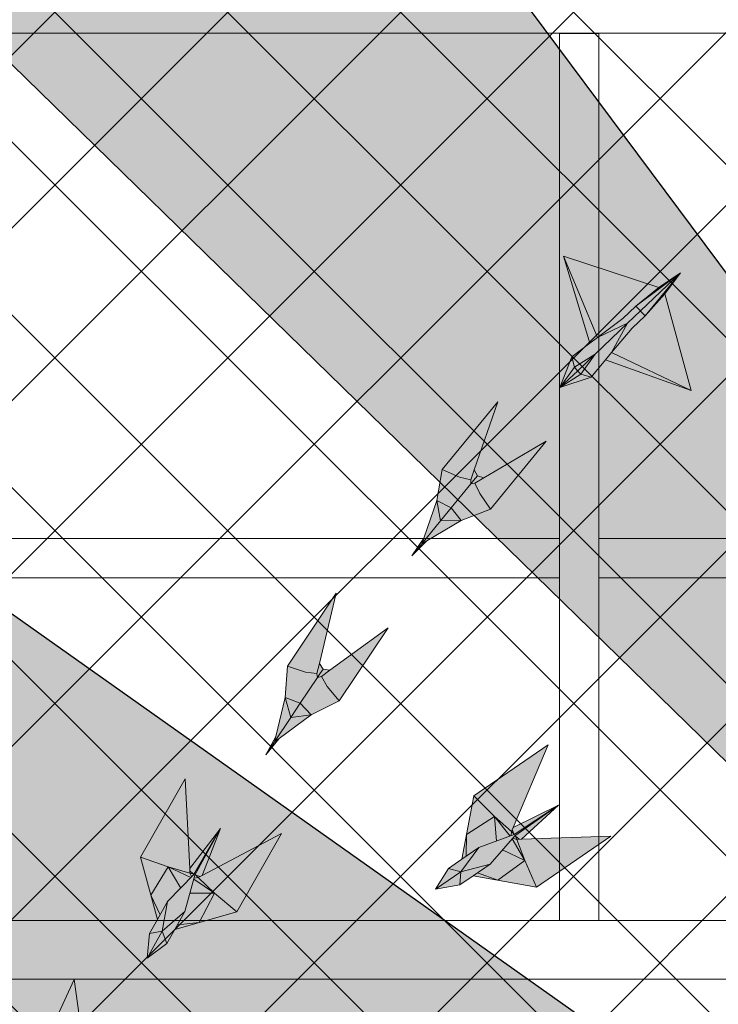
# Model space of a CAD drawing. Header units: millimetres. Extents: x -410 to 72073, y -3152 to 13830.
# Tile 31 of 92: x 6823 to 8251, y 9108 to 11122. Entities that reach past the tile are written whole.
import ezdxf

# ---------------------------------------------------------------- set-up
doc = ezdxf.new("R2010")
doc.units = ezdxf.units.MM
for name, color, linetype, lineweight, true_color in [('A-CEILING-01', 7, 'Continuous', 5, 0xd56ca8), ('A-CEILING-08', 7, 'Continuous', 5, 0xd56ca8), ('M-MEP-ELLG-LIGHT', 5, 'Continuous', 15, 0x0000ff)]:
    doc.layers.add(name, color=color, linetype=linetype, lineweight=lineweight, true_color=true_color)
doc.layers.add('A-CELING ELEMENT', color=1, linetype='Continuous')
doc.layers.add('A-LIGHT', color=1, linetype='Continuous', lineweight=5)
doc.layers.add('S-BEAM', color=12, linetype='Continuous', lineweight=9)
doc.layers.add('RCP LAYOUT', color=9, linetype='Continuous', true_color=0x808080)
pattern_1 = [(45, (0, 0), (19.8873782, 72.9203868), [93.75, -18.75, 0, -18.75])]

# ---------------------------------------------------------------- blocks, each defined once
blk = doc.blocks.new('XR-CP-DS$0$ceiling element 01')
at = {"layer": 'A-CELING ELEMENT', "lineweight": 5, "true_color": 0x808080, "transparency": 33554687}
h = blk.add_hatch(dxfattribs=at)
h.set_pattern_fill('ANSI36', color=8, scale=300)
h.set_pattern_definition(pattern_1)
h.paths.add_polyline_path([(-425629.8, -157750.9, -0.039119), (-425655.9, -157707.5), (-427128.8, -158480.5, 0.039269), (-426963.6, -158744.9)])
h.paths.add_polyline_path([(-427216.5, -158526.6, -0.039231), (-427344.4, -158225.6), (-431924, -159775.1), (-429595.3, -159775.1)])
h.paths.add_polyline_path([(-427146.3, -156679.9, 0.039168), (-427262.3, -156968.3), (-425674.3, -157463.1, -0.03857), (-425655.4, -157416.9)])
h.paths.add_polyline_path([(-425704.2, -155604.7, 0.039168), (-426005.5, -155681.4), (-425472.4, -157256.8, -0.03857), (-425424.2, -157244.1)])
edge = h.paths.add_edge_path()
edge.add_line((-430171.7, -151115.1), (-430279.8, -151115.1))
edge.add_line((-430279.8, -151115.1), (-430279.8, -151215.1))
edge.add_line((-430279.8, -151215.1), (-430479.8, -151215.1))
edge.add_line((-430479.8, -151215.1), (-430479.8, -151115.1))
edge.add_line((-430479.8, -151115.1), (-430629.8, -151115.1))
edge.add_line((-430629.8, -151115.1), (-430629.8, -150665.1))
edge.add_line((-430629.8, -150665.1), (-432321.8, -150665.1))
edge.add_line((-432321.8, -150665.1), (-432321.8, -150772.9))
edge.add_line((-432321.8, -150772.9), (-426859.3, -156104.6))
edge.add_arc((-425365.2, -157562.3), 2087.3, 126.7377, 135.7079, ccw=False)
edge.add_line((-426613.8, -155889.5), (-430171.7, -151115.1))
edge = h.paths.add_edge_path()
edge.add_line((-424199.8, -150665.1), (-424199.8, -151115.1))
edge.add_line((-424199.8, -151115.1), (-424349.8, -151115.1))
edge.add_line((-424349.8, -151115.1), (-424349.8, -151215.1))
edge.add_line((-424349.8, -151215.1), (-424444.6, -151215.1))
edge.add_line((-424444.6, -151215.1), (-425069.6, -155496))
edge.add_arc((-425365.2, -157562.3), 2087.3, 72.8718, 81.8578, ccw=False)
edge.add_line((-424750.5, -155567.5), (-423223, -150665.1))
edge.add_line((-423223, -150665.1), (-424199.8, -150665.1))
h.paths.add_polyline_path([(-424567.7, -153182.9), (-424331.7, -153182.9), (-424331.7, -153418.9), (-424567.7, -153418.9)], flags=16)
h = blk.add_hatch(dxfattribs=at)
h.set_pattern_fill('ANSI36', color=8, scale=300)
h.set_pattern_definition(pattern_1)
h.paths.add_polyline_path([(-426846.1, -159033.2, -0.036239), (-427043, -158804), (-428346.2, -159775.1), (-427588, -159775.1)])
h.paths.add_polyline_path([(-427423.6, -157908.4, -0.039197), (-427452.5, -157582.9), (-432321.8, -157641.9), (-432321.8, -158745.1)])
h.paths.add_polyline_path([(-425674.9, -157660.7, -0.038923), (-425686.3, -157611.6), (-427325.9, -157891.7, 0.039228), (-427250.5, -158193.8)])
h.paths.add_polyline_path([(-425560.1, -157303.4, -0.038492), (-425518.1, -157276.7), (-426291, -155804.1, 0.039154), (-426553.9, -155969.8)])
h.paths.add_polyline_path([(-426337.7, -155715.3, -0.039172), (-426037.7, -155586.2), (-427702.8, -150665.1), (-428988.4, -150665.1)])
h = blk.add_hatch(dxfattribs=at)
h.set_pattern_fill('ANSI36', color=8, scale=200)
h.set_pattern_definition([(45, (0, 0), (13.2582521, 48.6135912), [62.5, -12.5, 0, -12.5])])
h.paths.add_polyline_path([(-427235.6, -156635.7, -0.03916), (-427068.3, -156355.4), (-432321.8, -152634.9), (-432321.8, -154121.3)])
h.paths.add_polyline_path([(-425454.1, -150665.1), (-426550.3, -150665.1), (-425721.8, -155505.6, -0.039276), (-425395.8, -155475.2)])
h.paths.add_polyline_path([(-425690.1, -157561.6, -0.038719), (-425686, -157511.7), (-427331.8, -157271.4, 0.039193), (-427353.2, -157581.7)], flags=17)
h.paths.add_polyline_path([(-425084.2, -155595.8, 0.039193), (-425394.6, -155575.9), (-425374.5, -157239, -0.038719), (-425324.5, -157241.6)], flags=17)
h.paths.add_polyline_path([(-423965.7, -156152.8, 0.996512), (-426776.1, -158963.3), (-425599.9, -157787, -0.900286), (-425184.4, -157294.8), (-424476.2, -156294.7), (-424567.8, -156294.7), (-424567.8, -156058.7), (-424331.8, -156058.7), (-424331.8, -156294.7), (-424476.2, -156294.7), (-425184.4, -157294.8, -0.042192), (-425142, -157329.1)])
h = blk.add_hatch(dxfattribs=at)
h.set_pattern_fill('ANSI36', color=8, scale=300)
h.set_pattern_definition(pattern_1)
h.paths.add_polyline_path([(-432321.8, -155391.8), (-432321.8, -156542.9), (-427430.1, -157257, -0.039171), (-427357.2, -156938.7)])
h.paths.add_polyline_path([(-426787.8, -156174.5, 0.039154), (-426986.9, -156413.1), (-425629.6, -157374.3, -0.038492), (-425597.6, -157336.2)])
h.paths.add_polyline_path([(-424491.1, -155778.6, 0.039227), (-424780.5, -155663.9), (-425275.3, -157251.9, -0.038923), (-425228.3, -157269.8)])
h.paths.add_polyline_path([(-423119.8, -154379.5), (-423119.8, -153004.8), (-424446.3, -155688.1, -0.039269), (-424164.6, -155854.8)])
h.paths.add_polyline_path([(-430497.8, -156058.7), (-430497.8, -156294.7), (-430261.8, -156294.7), (-430261.8, -156058.7)], flags=0)
h.paths.add_polyline_path([(-430497.8, -156058.7), (-430261.8, -156058.7), (-430261.8, -156294.7), (-430497.8, -156294.7)], flags=16)
at = {"layer": 'A-CELING ELEMENT', "color": 8, "lineweight": -3, "true_color": 0x808080}
for points in [[(-426859.3, -156104.6), (-432321.8, -150772.9)], [(-430171.7, -151115.1), (-426613.8, -155889.5)], [(-432321.8, -152634.9), (-427068.3, -156355.4)]]:
    blk.add_lwpolyline(points, dxfattribs=at)
blk = doc.blocks.new('A$Ced31c995')
at = {"layer": 'M-MEP-ELLG-LIGHT', "lineweight": 0, "true_color": 0x808080}
h = blk.add_hatch(color=8, dxfattribs=at)
h.dxf.hatch_style = 1
h.paths.add_polyline_path([(7770, -3083.3), (7763.6, -3076.7), (7727.4, -3110.6)], flags=17)
h.paths.add_polyline_path([(7791.3, -3089.3), (7770, -3083.3), (7727.4, -3110.6)])
h.paths.add_polyline_path([(7820.6, -3054.3), (7833, -3039.4), (7865.2, -2979.5), (7799.3, -3042.3), (7770, -3083.3), (7791.3, -3089.3)])
h.paths.add_polyline_path([(7799.3, -3042.3), (7865.2, -2979.5), (7803.8, -3008.7), (7788.4, -3020.4), (7751.9, -3047.8), (7756.8, -3069.4)])
h.paths.add_polyline_path([(7756.8, -3069.4), (7751.9, -3047.8), (7727.4, -3110.6)])
h.paths.add_polyline_path([(7763.6, -3076.7), (7763.6, -3076.7), (7763.4, -3076.4), (7756.8, -3069.4), (7756.8, -3069.4), (7727.4, -3110.6)])
h.paths.add_polyline_path([(7799.3, -3042.3), (7756.8, -3069.4), (7763.4, -3076.4), (7763.6, -3076.7)])
h.paths.add_polyline_path([(7799.3, -3042.3), (7763.6, -3076.7), (7770, -3083.3), (7770, -3083.3)])
h.paths.add_polyline_path([(7996, -3117), (7833, -3039.4), (7820.6, -3054.3)])
h.paths.add_polyline_path([(7734.5, -2842), (7788.4, -3020.4), (7803.8, -3008.7)])
h.paths.add_polyline_path([(7855.8, -2969.5), (7882.4, -2944.2), (7974, -2876), (7929.5, -2906.2), (7734.5, -2842), (7803.8, -3008.7)])
h.paths.add_polyline_path([(7891.9, -2954.2), (7891.9, -2954.2), (7882.4, -2944.2), (7855.8, -2969.5), (7803.8, -3008.7), (7865.2, -2979.5)], flags=17)
h.paths.add_polyline_path([(7901.3, -2964.1), (7891.9, -2954.2), (7891.9, -2954.2), (7865.2, -2979.5), (7833, -3039.4), (7874.7, -2989.5)])
h.paths.add_polyline_path([(7941.6, -2919), (7901.3, -2964.1), (7874.7, -2989.5), (7833, -3039.4), (7996, -3117)])
h.paths.add_polyline_path([(7974, -2876), (7891.9, -2954.2), (7901.3, -2964.1)])
h.paths.add_polyline_path([(7974, -2876), (7882.4, -2944.2), (7891.9, -2954.2)], flags=17)
h.paths.add_polyline_path([(7974, -2876), (7901.3, -2964.1), (7941.6, -2919)])
h = blk.add_hatch(color=8, dxfattribs=at)
h.dxf.hatch_style = 1
h.paths.add_polyline_path([(7525.2, -3382.6), (7483, -3383.7), (7444.8, -3430.3), (7454.9, -3424.3)])
h.paths.add_polyline_path([(7525.2, -3382.6), (7505.2, -3356.7), (7483, -3383.7)])
h.paths.add_polyline_path([(7505.2, -3356.7), (7475.9, -3342.1), (7483, -3383.7)])
h.paths.add_polyline_path([(7545.1, -3308), (7545.2, -3299.3), (7522.1, -3294.2), (7486.6, -3278.8), (7475.9, -3342.1), (7505.2, -3356.7)])
h.paths.add_polyline_path([(7585.2, -3359.6), (7563.2, -3327.8), (7553.6, -3306.2), (7545.1, -3308), (7505.2, -3356.7), (7505.2, -3356.7), (7525.2, -3382.6)])
h.paths.add_polyline_path([(7699.1, -3220.7), (7571.9, -3295.5), (7553.6, -3306.2), (7563.2, -3327.8), (7585.2, -3359.6)])
h.paths.add_polyline_path([(7600.6, -3139.9), (7486.6, -3278.8), (7522.1, -3294.2), (7545.2, -3299.3), (7552.2, -3279.3)])
h.paths.add_polyline_path([(7571.9, -3295.5), (7558.5, -3291.6), (7550.9, -3300.9), (7545.1, -3308), (7553.6, -3306.2)])
h.paths.add_polyline_path([(7558.5, -3291.6), (7552.2, -3279.3), (7545.2, -3299.3), (7545.1, -3308), (7550.9, -3300.9)])
h.paths.add_polyline_path([(7483, -3383.7), (7475.9, -3342.1), (7448.7, -3419.2), (7444.8, -3430.3)])
h.paths.add_polyline_path([(7454.9, -3424.3), (7444.8, -3430.3), (7424.7, -3454.8)])
h.paths.add_polyline_path([(7448.7, -3419.2), (7424.7, -3454.8), (7444.8, -3430.3)])
h = blk.add_hatch(color=8, dxfattribs=at)
h.dxf.hatch_style = 1
h.paths.add_polyline_path([(7218.7, -3780.4), (7176.8, -3785.7), (7143.4, -3835.7), (7152.9, -3828.8)])
h.paths.add_polyline_path([(7218.7, -3780.4), (7196.2, -3756.7), (7176.8, -3785.7)])
h.paths.add_polyline_path([(7196.2, -3756.7), (7165.7, -3745), (7176.8, -3785.7)])
h.paths.add_polyline_path([(7231.3, -3704.2), (7230.5, -3695.6), (7207, -3692.7), (7170.2, -3680.9), (7165.7, -3745), (7196.2, -3756.7)])
h.paths.add_polyline_path([(7276.2, -3751.7), (7251.2, -3722.2), (7239.5, -3701.7), (7231.3, -3704.2), (7196.2, -3756.7), (7196.2, -3756.7), (7218.7, -3780.4)])
h.paths.add_polyline_path([(7376, -3602.3), (7256.7, -3689.2), (7239.5, -3701.7), (7251.2, -3722.2), (7276.2, -3751.7)])
h.paths.add_polyline_path([(7270, -3531.5), (7170.2, -3680.9), (7207, -3692.7), (7230.5, -3695.6), (7235.4, -3675)])
h.paths.add_polyline_path([(7256.7, -3689.2), (7243, -3686.7), (7236.3, -3696.6), (7231.3, -3704.2), (7239.5, -3701.7)])
h.paths.add_polyline_path([(7243, -3686.7), (7235.4, -3675), (7230.5, -3695.6), (7231.3, -3704.2), (7236.3, -3696.6)])
h.paths.add_polyline_path([(7176.8, -3785.7), (7165.7, -3745), (7146.2, -3824.4), (7143.4, -3835.7)])
h.paths.add_polyline_path([(7152.9, -3828.8), (7143.4, -3835.7), (7125.8, -3862.1)])
h.paths.add_polyline_path([(7146.2, -3824.4), (7125.8, -3862.1), (7143.4, -3835.7)])
h = blk.add_hatch(color=8, dxfattribs=at)
h.dxf.hatch_style = 1
h.paths.add_polyline_path([(7831.6, -4028.4), (7648.5, -4034.7), (7639, -4035), (7655.3, -4078), (7679.6, -4132.8)])
h.paths.add_polyline_path([(7655.3, -4078), (7600.4, -4118.5), (7679.6, -4132.8)])
h.paths.add_polyline_path([(7610, -4056.5), (7584.5, -4085.5), (7558.8, -4103.1), (7600.4, -4118.5), (7655.3, -4078)])
h.paths.add_polyline_path([(7629.6, -4034.1), (7610, -4056.5), (7655.3, -4078)], flags=17)
h.paths.add_polyline_path([(7639, -4035), (7631.3, -4032.2), (7629.6, -4034.1), (7655.3, -4078)], flags=17)
h.paths.add_polyline_path([(7724.3, -3964.7), (7635.4, -4027.5), (7635.4, -4027.5), (7636.6, -4028.6), (7643.7, -4034.9), (7648.5, -4034.7)], flags=17)
h.paths.add_polyline_path([(7636.6, -4028.6), (7639, -4035), (7643.7, -4034.9)], flags=16)
h.paths.add_polyline_path([(7636.6, -4028.6), (7635.4, -4027.5), (7631.3, -4032.2), (7639, -4035)], flags=17)
h.paths.add_polyline_path([(7724.3, -3964.7), (7633.8, -4025.1), (7633.8, -4025.1), (7561.4, -4051.8), (7526.6, -4075.7), (7499.6, -4094.3), (7473.2, -4137.1), (7522.7, -4127.9), (7549.8, -4109.3), (7584.5, -4085.5), (7610, -4056.5), (7629.6, -4034.1), (7631.3, -4032.2), (7635.4, -4027.5)])
h.paths.add_polyline_path([(7703.4, -3841.7), (7551.4, -3946.1), (7593.8, -3988.5), (7628, -4019.1), (7631.8, -4010.4)])
h.paths.add_polyline_path([(7551.4, -3946.1), (7536.3, -4025.1), (7593.8, -3988.5)])
h.paths.add_polyline_path([(7593.8, -3988.5), (7536.3, -4025.1), (7535.7, -4069.5), (7561.4, -4051.8), (7625.6, -4028.2)])
h.paths.add_polyline_path([(7593.8, -3988.5), (7625.6, -4028.2), (7627.9, -4027.3), (7628, -4019.1)])
h.paths.add_polyline_path([(7724.3, -3964.7), (7631.8, -4010.4), (7629.9, -4014.8), (7633.2, -4023.6), (7633.2, -4023.6), (7633.8, -4025.1), (7633.8, -4025.1)], flags=17)
h.paths.add_polyline_path([(7633.2, -4023.6), (7628, -4019.1), (7627.9, -4027.3), (7633.8, -4025.1)], flags=17)
h.paths.add_polyline_path([(7629.9, -4014.8), (7628, -4019.1), (7633.2, -4023.6)], flags=17)
h.paths.add_polyline_path([(7558.8, -4103.1), (7549.8, -4109.3), (7600.4, -4118.5)])
h.paths.add_polyline_path([(7536.3, -4025.1), (7526.6, -4075.7), (7535.7, -4069.5)], flags=17)
h = blk.add_hatch(color=8, dxfattribs=at)
h.dxf.hatch_style = 1
h.paths.add_polyline_path([(7157.8, -4023.1), (6995.9, -4108.9), (6987.5, -4113.3), (7021, -4144.8), (7066.8, -4183.4)])
h.paths.add_polyline_path([(7021, -4144.8), (6989.3, -4205.2), (7066.8, -4183.4)])
h.paths.add_polyline_path([(6970.8, -4145.3), (6960.6, -4182.6), (6945.2, -4209.6), (6989.3, -4205.2), (7021, -4144.8)])
h.paths.add_polyline_path([(6978.7, -4116.5), (6970.8, -4145.3), (7021, -4144.8)], flags=17)
h.paths.add_polyline_path([(6987.5, -4113.3), (6979.3, -4114.2), (6978.7, -4116.5), (7021, -4144.8)], flags=17)
h.paths.add_polyline_path([(7033.4, -4012.7), (6981, -4108.1), (6981, -4108.1), (6982.6, -4108.5), (6991.6, -4111.1), (6995.9, -4108.9)], flags=17)
h.paths.add_polyline_path([(6982.6, -4108.5), (6987.5, -4113.3), (6991.6, -4111.1)], flags=16)
h.paths.add_polyline_path([(6982.6, -4108.5), (6981, -4108.1), (6979.3, -4114.2), (6987.5, -4113.3)], flags=17)
h.paths.add_polyline_path([(7033.4, -4012.7), (6978.5, -4106.7), (6978.5, -4106.7), (6925.1, -4162.4), (6904.3, -4199), (6888.1, -4227.6), (6883.1, -4277.7), (6923.6, -4247.8), (6939.8, -4219.2), (6960.6, -4182.6), (6970.8, -4145.3), (6978.7, -4116.5), (6979.3, -4114.2), (6981, -4108.1)])
h.paths.add_polyline_path([(6960.8, -3911.3), (6869.8, -4071.6), (6926.4, -4091.2), (6970.7, -4103.8), (6970.2, -4094.3)])
h.paths.add_polyline_path([(6869.8, -4071.6), (6890.8, -4149.4), (6926.4, -4091.2)])
h.paths.add_polyline_path([(6926.4, -4091.2), (6890.8, -4149.4), (6909.7, -4189.5), (6925.1, -4162.4), (6972.4, -4113)])
h.paths.add_polyline_path([(6926.4, -4091.2), (6972.4, -4113), (6974.1, -4111.2), (6970.7, -4103.8)])
h.paths.add_polyline_path([(7033.4, -4012.7), (6970.2, -4094.3), (6970.4, -4099.1), (6977.3, -4105.5), (6977.3, -4105.5), (6978.5, -4106.7), (6978.5, -4106.7)], flags=17)
h.paths.add_polyline_path([(6977.3, -4105.5), (6970.7, -4103.8), (6974.1, -4111.2), (6978.5, -4106.7)], flags=17)
h.paths.add_polyline_path([(6970.4, -4099.1), (6970.7, -4103.8), (6977.3, -4105.5)], flags=17)
h.paths.add_polyline_path([(6945.2, -4209.6), (6939.8, -4219.2), (6989.3, -4205.2)])
h.paths.add_polyline_path([(6890.8, -4149.4), (6904.3, -4199), (6909.7, -4189.5)], flags=17)
h = blk.add_hatch(color=8, dxfattribs=at)
h.dxf.hatch_style = 1
h.paths.add_polyline_path([(6939.8, -4415.2), (6786.2, -4515.1), (6778.2, -4520.3), (6814.4, -4548.7), (6863.5, -4583)])
h.paths.add_polyline_path([(6814.4, -4548.7), (6788.3, -4611.6), (6863.5, -4583)])
h.paths.add_polyline_path([(6764.5, -4553.6), (6757.6, -4591.6), (6744.7, -4619.9), (6788.3, -4611.6), (6814.4, -4548.7)])
h.paths.add_polyline_path([(6769.8, -4524.3), (6764.5, -4553.6), (6814.4, -4548.7)], flags=17)
h.paths.add_polyline_path([(6778.2, -4520.3), (6770.2, -4521.8), (6769.8, -4524.3), (6814.4, -4548.7)], flags=17)
h.paths.add_polyline_path([(6815.1, -4416), (6771.3, -4515.6), (6771.3, -4515.6), (6772.9, -4515.9), (6782.2, -4517.7), (6786.2, -4515.1)], flags=17)
h.paths.add_polyline_path([(6772.9, -4515.9), (6778.2, -4520.3), (6782.2, -4517.7)], flags=16)
h.paths.add_polyline_path([(6772.9, -4515.9), (6771.3, -4515.6), (6770.2, -4521.8), (6778.2, -4520.3)], flags=17)
h.paths.add_polyline_path([(6815.1, -4416), (6768.7, -4514.5), (6768.7, -4514.4), (6720.4, -4574.7), (6703, -4613), (6689.4, -4642.9), (6688.9, -4693.2), (6726.5, -4659.8), (6740.1, -4629.9), (6757.6, -4591.6), (6764.5, -4553.6), (6769.8, -4524.3), (6770.2, -4521.8), (6771.3, -4515.6)])
h.paths.add_polyline_path([(6733.7, -4321.4), (6657.3, -4489.2), (6715.5, -4503.7), (6760.7, -4512.3), (6759.3, -4502.8)])
h.paths.add_polyline_path([(6657.3, -4489.2), (6685.2, -4564.7), (6715.5, -4503.7)])
h.paths.add_polyline_path([(6715.5, -4503.7), (6685.2, -4564.7), (6707.5, -4603), (6720.4, -4574.7), (6763.2, -4521.3)])
h.paths.add_polyline_path([(6715.5, -4503.7), (6763.2, -4521.3), (6764.8, -4519.3), (6760.7, -4512.3)])
h.paths.add_polyline_path([(6815.1, -4416), (6759.3, -4502.8), (6760, -4507.6), (6767.4, -4513.4), (6767.4, -4513.4), (6768.7, -4514.4), (6768.7, -4514.4)], flags=17)
h.paths.add_polyline_path([(6767.4, -4513.4), (6760.7, -4512.3), (6764.8, -4519.3), (6768.7, -4514.4)], flags=17)
h.paths.add_polyline_path([(6760, -4507.6), (6760.7, -4512.3), (6767.4, -4513.4)], flags=17)
h.paths.add_polyline_path([(6744.7, -4619.9), (6740.1, -4629.9), (6788.3, -4611.6)])
h.paths.add_polyline_path([(6685.2, -4564.7), (6703, -4613), (6707.5, -4603)], flags=17)
at = {"layer": 'M-MEP-ELLG-LIGHT', "color": 8, "lineweight": 0, "true_color": 0x808080}
for p, q in [((7929.5, -2906.2), (7734.5, -2842)), ((7734.5, -2842), (7788.4, -3020.4)), ((7803.8, -3008.7), (7734.5, -2842)), ((7974, -2876), (7882.4, -2944.2)), ((7891.9, -2954.2), (7974, -2876)), ((7974, -2876), (7901.3, -2964.1)), ((7974, -2876), (7929.5, -2906.2)), ((7941.6, -2919), (7974, -2876)), ((7929.5, -2906.2), (7882.4, -2944.2)), ((7901.3, -2964.1), (7941.6, -2919)), ((7996, -3117), (7941.6, -2919)), ((7882.4, -2944.2), (7855.8, -2969.5)), ((7865.2, -2979.5), (7891.9, -2954.2)), ((7882.4, -2944.2), (7901.3, -2964.1)), ((7799.3, -3042.3), (7865.2, -2979.5)), ((7855.8, -2969.5), (7803.8, -3008.7)), ((7803.8, -3008.7), (7865.2, -2979.5)), ((7865.2, -2979.5), (7833, -3039.4)), ((7901.3, -2964.1), (7874.7, -2989.5)), ((7874.7, -2989.5), (7833, -3039.4)), ((7788.4, -3020.4), (7751.9, -3047.8)), ((7788.4, -3020.4), (7803.8, -3008.7)), ((7833, -3039.4), (7820.6, -3054.3)), ((7833, -3039.4), (7996, -3117)), ((7751.9, -3047.8), (7727.4, -3110.6)), ((7763.6, -3076.7), (7799.3, -3042.3)), ((7791.3, -3089.3), (7820.6, -3054.3)), ((7820.6, -3054.3), (7996, -3117)), ((7727.4, -3110.6), (7763.6, -3076.7)), ((7727.4, -3110.6), (7791.3, -3089.3)), ((7600.6, -3139.9), (7486.6, -3278.8)), ((7552.2, -3279.3), (7600.6, -3139.9)), ((7699.1, -3220.7), (7571.9, -3295.5)), ((7585.2, -3359.6), (7699.1, -3220.7)), ((7486.6, -3278.8), (7475.9, -3342.1)), ((7522.1, -3294.2), (7486.6, -3278.8)), ((7552.2, -3279.3), (7545.2, -3299.3)), ((7558.5, -3291.6), (7552.2, -3279.3)), ((7545.2, -3299.3), (7522.1, -3294.2)), ((7545.1, -3308), (7545.2, -3299.3)), ((7545.1, -3308), (7550.9, -3300.9)), ((7550.9, -3300.9), (7558.5, -3291.6)), ((7571.9, -3295.5), (7553.6, -3306.2)), ((7571.9, -3295.5), (7558.5, -3291.6)), ((7505.2, -3356.7), (7545.1, -3308)), ((7553.6, -3306.2), (7545.1, -3308)), ((7563.2, -3327.8), (7553.6, -3306.2)), ((7475.9, -3342.1), (7448.7, -3419.2)), ((7505.2, -3356.7), (7475.9, -3342.1)), ((7475.9, -3342.1), (7483, -3383.7)), ((7585.2, -3359.6), (7563.2, -3327.8)), ((7483, -3383.7), (7505.2, -3356.7)), ((7525.2, -3382.6), (7505.2, -3356.7)), ((7525.2, -3382.6), (7585.2, -3359.6)), ((7454.9, -3424.3), (7525.2, -3382.6)), ((7483, -3383.7), (7525.2, -3382.6)), ((7444.8, -3430.3), (7483, -3383.7)), ((7424.7, -3454.8), (7448.7, -3419.2)), ((7448.7, -3419.2), (7444.8, -3430.3)), ((7454.9, -3424.3), (7424.7, -3454.8)), ((7424.7, -3454.8), (7444.8, -3430.3)), ((7444.8, -3430.3), (7454.9, -3424.3)), ((7703.4, -3841.7), (7551.4, -3946.1)), ((7631.8, -4010.4), (7703.4, -3841.7)), ((7551.4, -3946.1), (7526.6, -4075.7)), ((7551.4, -3946.1), (7593.8, -3988.5)), ((7724.3, -3964.7), (7631.8, -4010.4)), ((7633.8, -4025.1), (7724.3, -3964.7)), ((7724.3, -3964.7), (7635.4, -4027.5)), ((7648.5, -4034.7), (7724.3, -3964.7)), ((7536.3, -4025.1), (7593.8, -3988.5)), ((7593.8, -3988.5), (7628, -4019.1)), ((7593.8, -3988.5), (7625.6, -4028.2)), ((7593.8, -3988.5), (7597.6, -4038.5)), ((7535.7, -4069.5), (7536.3, -4025.1)), ((7561.4, -4051.8), (7633.8, -4025.1)), ((7635.4, -4027.5), (7584.5, -4085.5)), ((7627.9, -4027.3), (7628, -4019.1)), ((7628, -4019.1), (7631.8, -4010.4)), ((7628, -4019.1), (7633.2, -4023.6)), ((7633.2, -4023.5), (7629.9, -4014.8)), ((7633.2, -4023.6), (7633.8, -4025.1)), ((7636.6, -4028.6), (7635.4, -4027.5)), ((7629.6, -4034.1), (7655.3, -4078)), ((7631.3, -4032.2), (7639, -4035)), ((7639, -4035), (7636.6, -4028.6)), ((7636.6, -4028.6), (7643.7, -4034.9)), ((7639, -4035), (7648.5, -4034.7)), ((7655.3, -4078), (7639, -4035)), ((7831.6, -4028.4), (7648.5, -4034.7)), ((7679.6, -4132.8), (7831.6, -4028.4)), ((7525, -4101.6), (7561.4, -4051.8)), ((7526.6, -4075.7), (7561.4, -4051.8)), ((7610, -4056.5), (7655.3, -4078)), ((7526.6, -4075.7), (7499.6, -4094.3)), ((7584.5, -4085.5), (7525, -4101.6)), ((7584.5, -4085.5), (7549.8, -4109.3)), ((7655.3, -4078), (7600.4, -4118.5)), ((7679.6, -4132.8), (7655.3, -4078)), ((7499.6, -4094.3), (7473.2, -4137.1)), ((7473.2, -4137.1), (7525, -4101.6)), ((7499.6, -4094.3), (7525, -4101.6)), ((7525, -4101.6), (7522.7, -4127.9)), ((7600.4, -4118.5), (7558.8, -4103.1)), ((7473.2, -4137.1), (7522.7, -4127.9)), ((7522.7, -4127.9), (7549.8, -4109.3)), ((7549.8, -4109.3), (7679.6, -4132.8))]:
    blk.add_line(p, q, dxfattribs=at)
for points in [[(7727.4, -3110.6), (7756.8, -3069.4), (7799.3, -3042.3), (7770, -3083.3), (7727.4, -3110.6)], [(7791.3, -3089.3), (7770, -3083.3), (7763.4, -3076.4), (7756.8, -3069.4), (7751.9, -3047.8)], [(7152.9, -3828.8), (7125.8, -3862.1), (7146.2, -3824.4), (7143.4, -3835.7), (7152.9, -3828.8), (7218.7, -3780.4), (7276.2, -3751.7), (7376, -3602.3), (7256.7, -3689.2), (7243, -3686.7), (7235.4, -3675), (7270, -3531.5), (7170.2, -3680.9), (7165.7, -3745), (7146.2, -3824.4)], [(7276.2, -3751.7), (7251.2, -3722.2), (7239.5, -3701.7), (7231.3, -3704.2), (7230.5, -3695.6), (7207, -3692.7), (7170.2, -3680.9)], [(7235.4, -3675), (7230.5, -3695.6)], [(7125.8, -3862.1), (7143.4, -3835.7), (7176.8, -3785.7), (7196.2, -3756.7), (7231.3, -3704.2), (7236.3, -3696.6), (7243, -3686.7)], [(7256.7, -3689.2), (7239.5, -3701.7)], [(7176.8, -3785.7), (7218.7, -3780.4), (7196.2, -3756.7), (7165.7, -3745), (7176.8, -3785.7)], [(6883.1, -4277.7), (6923.6, -4247.8), (6939.8, -4219.2), (7066.8, -4183.4), (7157.8, -4023.1), (6995.9, -4108.9), (7033.4, -4012.7), (6970.2, -4094.3), (6960.8, -3911.3), (6869.8, -4071.6), (6904.3, -4199), (6888.1, -4227.6), (6883.1, -4277.7)], [(6904.3, -4199), (6925.1, -4162.4), (6978.5, -4106.7), (7033.4, -4012.7), (6981, -4108.1), (6960.6, -4182.6), (6939.8, -4219.2)], [(6869.8, -4071.6), (6926.4, -4091.2), (6970.7, -4103.8), (6970.2, -4094.3)], [(6909.7, -4189.5), (6890.8, -4149.4), (6926.4, -4091.2), (6972.4, -4113)], [(6926.4, -4091.2), (6951.8, -4134.5)], [(6977.3, -4105.5), (6970.4, -4099.1)], [(6974.1, -4111.2), (6970.7, -4103.8), (6977.3, -4105.5), (6978.5, -4106.7)], [(6979.3, -4114.2), (6987.5, -4113.3), (6982.6, -4108.5), (6981, -4108.1)], [(6978.7, -4116.5), (7021, -4144.8), (6989.3, -4205.2), (6945.2, -4209.6)], [(6982.6, -4108.5), (6991.6, -4111.1)], [(7066.8, -4183.4), (7021, -4144.8), (6987.5, -4113.3), (6995.9, -4108.9)], [(6970.8, -4145.3), (7021, -4144.8)], [(6888.1, -4227.6), (6914.1, -4223), (6925.1, -4162.4)], [(6960.6, -4182.6), (6914.1, -4223), (6923.6, -4247.8)], [(6883.1, -4277.7), (6914.1, -4223)], [(6688.9, -4693.2), (6726.5, -4659.8), (6740.1, -4629.9), (6863.5, -4583), (6939.8, -4415.2), (6786.2, -4515.1), (6815.1, -4416), (6759.3, -4502.8), (6733.7, -4321.4), (6657.3, -4489.2), (6703, -4613), (6689.4, -4642.9), (6688.9, -4693.2)]]:
    blk.add_lwpolyline(points, dxfattribs=at)
blk = doc.blocks.new('A$C9bf954c9')
at = {"layer": 'A-CEILING-01', "true_color": 0x808080}
h = blk.add_hatch(dxfattribs=at)
h.set_pattern_fill('ANSI37', color=8, scale=2000)
h.set_pattern_definition([(45, (0, 0), (-176.7767, 176.7767), []), (135, (0, 0), (-176.7767, -176.7767), [])])
edge = h.paths.add_edge_path()
edge.add_line((17350, 13380), (12020, 13380))
edge.add_line((12020, 13380), (12020, 13280))
edge.add_line((12020, 13280), (11820, 13280))
edge.add_line((11820, 13280), (11820, 13380))
edge.add_line((11820, 13380), (6090, 13380))
edge.add_line((6090, 13380), (6090, 13280))
edge.add_line((6090, 13280), (5890, 13280))
edge.add_line((5890, 13280), (5890, 13380))
edge.add_line((5890, 13380), (350, 13380))
edge.add_line((350, 13380), (200, 13380))
edge.add_line((200, 13380), (200, 4520))
edge.add_line((200, 4520), (650, 4520))
edge.add_line((650, 4520), (650, 4220))
edge.add_line((650, 4220), (200, 4220))
edge.add_line((200, 4220), (200, 3270))
edge.add_line((200, 3270), (3945, 3270))
edge.add_line((3945, 3270), (3945, 3920))
edge.add_line((3945, 3920), (6135, 3920))
edge.add_line((6135, 3920), (6135, 3270))
edge.add_line((6135, 3270), (9805, 3270))
edge.add_line((9805, 3270), (9805, 3070))
edge.add_line((9805, 3070), (10125.7, 3070))
edge.add_line((10125.7, 3070), (10125.7, 3423))
edge.add_line((10125.7, 3423), (11242.1, 4539.4))
edge.add_line((11242.1, 4539.4), (10770.1, 5011.3))
edge.add_line((10770.1, 5011.3), (11904.4, 6145.6))
edge.add_line((11904.4, 6145.6), (14298.8, 8540))
edge.add_line((14298.8, 8540), (14450, 8540))
edge.add_line((14450, 8540), (14450, 9620))
edge.add_line((14450, 9620), (14450, 12330))
edge.add_arc((15200, 12330), 750, 90, 180, ccw=False)
edge.add_line((15200, 13080), (17350, 13080))
edge.add_line((17350, 13080), (17350, 13380))
h.paths.add_polyline_path([(5890.1, 11294.2), (6090.1, 11294.2), (6090.1, 11094.2), (5890.1, 11094.2)], flags=16)
h.paths.add_polyline_path([(5890.1, 9330), (6090.1, 9330), (6090.1, 9130), (5890.1, 9130)], flags=16)
h.paths.add_polyline_path([(5890, 8418.4), (6090, 8418.4), (6090, 8218.4), (5890, 8218.4)], flags=16)
h.paths.add_polyline_path([(5890, 6030), (6090, 6030), (6090, 5830), (5890, 5830)], flags=16)
h.paths.add_polyline_path([(11820, 8418.4), (12020, 8418.4), (12020, 8218.4), (11820, 8218.4)], flags=16)
h.paths.add_polyline_path([(11820, 9330), (12020, 9330), (12020, 9130), (11820, 9130)], flags=16)
h.paths.add_polyline_path([(11820.1, 11294.2), (12020.1, 11294.2), (12020.1, 11094.2), (11820.1, 11094.2)], flags=16)
at = {"layer": 'A-CEILING-08', "color": 8, "lineweight": 0, "true_color": 0x808080}
blk.add_blockref('XR-CP-DS$0$ceiling element 01', (436369.8, 164495.1), dxfattribs=at)
at = {"layer": 'A-LIGHT', "color": 8, "true_color": 0x808080}
blk.add_blockref('A$Ced31c995', (200, 13480), dxfattribs=at)
blk = doc.blocks.new('A$C256bf26b')
blk.add_blockref('A$C9bf954c9', (0, 0))
blk = doc.blocks.new('DIAL-LT-NDE-ZZ-M3-S-201_rvt-7-RCP-Store 04 at Node L5 Level')
at = {"layer": 'S-BEAM', "color": 7}
for p, q in [((-509547.2, 153498.4), (-515274.1, 153498.8)), ((-509547.2, 153498.4), (-515274.1, 153498.8)), ((-513435.4, 151683.8), (-513435.3, 153498.4)), ((-513435.4, 151683.8), (-513435.3, 153498.4)), ((-513425.7, 153498.4), (-513435.3, 153498.4)), ((-513425.7, 153498.4), (-513435.3, 153498.4)), ((-513364.9, 153498.4), (-513425.7, 153498.4)), ((-513364.9, 153498.4), (-513425.7, 153498.4)), ((-513355.3, 153498.4), (-513364.9, 153498.4)), ((-513355.3, 153498.4), (-513364.9, 153498.4)), ((-513355.3, 153498.4), (-513355.4, 151683.8)), ((-513355.3, 153498.4), (-513355.4, 151683.8)), ((-515274.1, 152465.1), (-513435.3, 152465)), ((-515274.1, 152465.1), (-513435.3, 152465)), ((-513435.3, 152455.4), (-513435.3, 152465)), ((-513435.3, 152455.4), (-513435.3, 152465)), ((-513435.3, 152394.6), (-513435.3, 152455.4)), ((-513435.3, 152394.6), (-513435.3, 152455.4)), ((-513355.3, 152465), (-511460.3, 152465)), ((-513355.3, 152465), (-513355.3, 152455.4)), ((-513355.3, 152465), (-511460.3, 152465)), ((-513355.3, 152465), (-513355.3, 152455.4)), ((-513355.3, 152455.4), (-513355.3, 152394.6)), ((-513355.3, 152455.4), (-513355.3, 152394.6)), ((-513435.3, 152385), (-513435.3, 152394.6)), ((-513435.3, 152385), (-513435.3, 152394.6)), ((-513355.3, 152394.6), (-513355.3, 152385)), ((-513355.3, 152394.6), (-513355.3, 152385)), ((-513435.3, 152385), (-515274.1, 152385.1)), ((-513435.3, 152385), (-515274.1, 152385.1)), ((-511460.3, 152385), (-513355.3, 152385)), ((-511460.3, 152385), (-513355.3, 152385)), ((-515274.2, 151683.8), (-509547.3, 151683.6)), ((-515274.2, 151683.8), (-509547.3, 151683.6)), ((-509547.3, 151563.6), (-515274.2, 151563.8)), ((-509547.3, 151563.6), (-515274.2, 151563.8))]:
    blk.add_line(p, q, dxfattribs=at)
blk = doc.blocks.new('A$Cbdc54e46')
at = {"color": 180, "lineweight": 5}
blk.add_blockref('DIAL-LT-NDE-ZZ-M3-S-201_rvt-7-RCP-Store 04 at Node L5 Level', (503662, -156234.9), dxfattribs=at)
blk = doc.blocks.new('A$Cf662d679')
blk.add_blockref('A$Cbdc54e46', (0, 0))

msp = doc.modelspace()

# ---------------------------------------------------------------- block references
msp.add_blockref('A$Cf662d679', (17700, 13830))
at = {"layer": 'RCP LAYOUT'}
msp.add_blockref('A$C256bf26b', (0, 0), dxfattribs=at)

doc.saveas('drawing.dxf')
